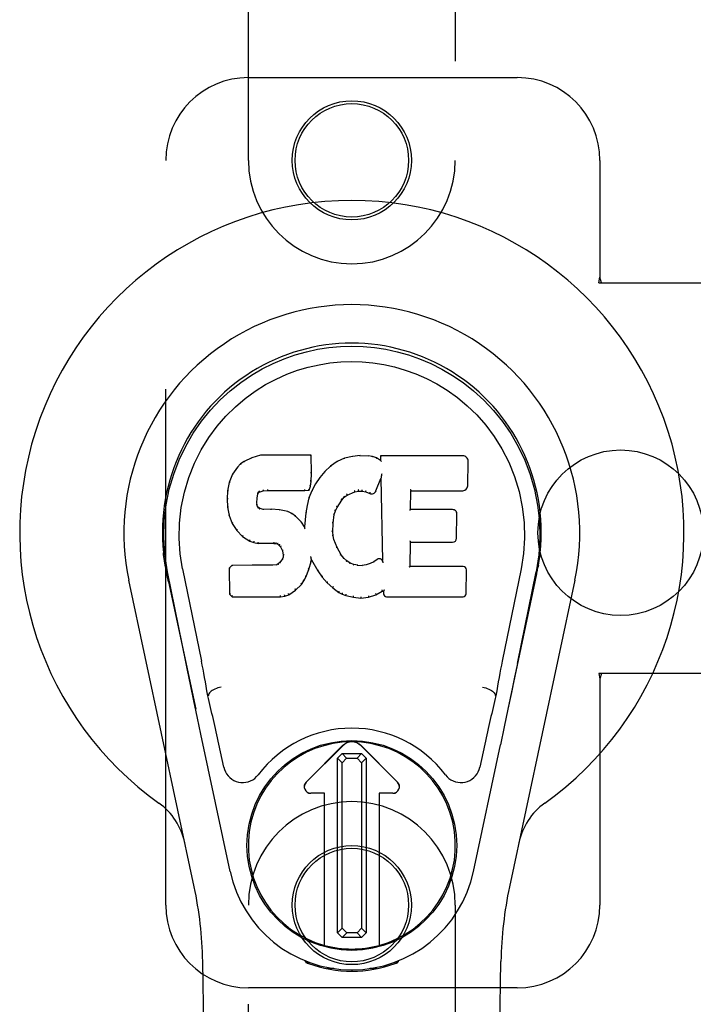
# Model space of a CAD drawing. Header units: inches. Extents: x 0 to 283, y 0 to 183.
# Tile 68 of 88: x 127.68 to 129.71, y 95.39 to 98.37. Entities that reach past the tile are written whole.
import ezdxf

# ---------------------------------------------------------------- set-up
doc = ezdxf.new("R2010")
doc.units = ezdxf.units.IN
doc.header["$LTSCALE"] = 15.583333
doc.header["$MEASUREMENT"] = 0
doc.linetypes.add('HIDDEN', pattern=[0.2, 0.1, -0.1])
doc.layers.add('RIGHTHAND_DOOR_ASSEMBLY', color=7, linetype='CONTINUOUS')
doc.layers.add('SUBPANEL', color=7, linetype='CONTINUOUS')

msp = doc.modelspace()

# ---------------------------------------------------------------- linework, layer by layer
at = {"layer": 'RIGHTHAND_DOOR_ASSEMBLY', "color": 8, "linetype": 'HIDDEN'}
for p, q in [((128.3695, 97.9432), (128.3695, 99.8007)), ((128.9945, 99.8007), (128.9945, 97.9432)), ((128.3695, 98.1932), (129.182, 98.1932)), ((128.1195, 95.6932), (128.1195, 97.9432)), ((129.432, 97.9432), (129.432, 97.59)), ((129.429, 97.5732), (129.432, 97.59)), ((129.4364, 97.5732), (129.432, 97.59)), ((129.429, 97.5732), (129.7499, 97.5732)), ((129.7499, 96.3932), (129.429, 96.3932)), ((129.429, 96.3932), (129.432, 96.3763)), ((129.4364, 96.3932), (129.432, 96.3763)), ((129.432, 96.3763), (129.432, 95.6932)), ((128.3695, 93.8357), (128.3695, 95.6932)), ((128.9945, 95.6932), (128.9945, 93.8357)), ((129.182, 95.4432), (128.3695, 95.4432))]:
    msp.add_line(p, q, dxfattribs=at)
at = {"layer": 'RIGHTHAND_DOOR_ASSEMBLY', "color": 7, "linetype": 'Continuous'}
for p, q in [((128.3802, 97.0444), (128.357, 97.0338)), ((128.4059, 97.0526), (128.3802, 97.0444)), ((128.3804, 97.0438), (128.3802, 97.0444)), ((128.5588, 97.0526), (128.4059, 97.0526)), ((128.406, 97.052), (128.4059, 97.0526)), ((128.5582, 97.052), (128.5588, 97.0526)), ((128.56, 96.9978), (128.5588, 97.0526)), ((128.6599, 97.0434), (128.6375, 97.0335)), ((128.6835, 97.0488), (128.6599, 97.0434)), ((128.6601, 97.0428), (128.6599, 97.0434)), ((128.7071, 97.0512), (128.6835, 97.0488)), ((128.6836, 97.0482), (128.6835, 97.0488)), ((128.7071, 97.0512), (128.7311, 97.0507)), ((128.7071, 97.0505), (128.7071, 97.0512)), ((128.7072, 97.0499), (128.7071, 97.0505)), ((128.744, 97.0487), (128.7311, 97.0507)), ((128.7311, 97.0501), (128.7311, 97.0507)), ((128.7438, 97.0481), (128.744, 97.0487)), ((128.7568, 97.0445), (128.744, 97.0487)), ((128.7566, 97.0439), (128.7568, 97.0445)), ((128.7689, 97.0365), (128.7568, 97.0445)), ((129.0174, 97.0506), (128.7687, 97.0506)), ((128.7693, 97.05), (128.7687, 97.0506)), ((128.7687, 97.0506), (128.7689, 97.0365)), ((128.336, 97.0166), (128.3213, 96.9947)), ((128.3459, 97.0261), (128.336, 97.0166)), ((128.3365, 97.0161), (128.336, 97.0166)), ((128.357, 97.0338), (128.3459, 97.0261)), ((128.3463, 97.0256), (128.3459, 97.0261)), ((128.3574, 97.0332), (128.357, 97.0338)), ((128.6178, 97.0192), (128.6007, 97.0028)), ((128.6375, 97.0335), (128.6178, 97.0192)), ((128.6182, 97.0187), (128.6178, 97.0192)), ((128.6378, 97.0329), (128.6375, 97.0335)), ((128.7689, 97.0365), (128.7695, 97.0354)), ((129.0322, 96.9598), (129.0335, 97.0342)), ((128.3213, 96.9947), (128.3116, 96.9701)), ((128.3218, 96.9945), (128.3213, 96.9947)), ((128.5587, 96.9734), (128.56, 96.9978)), ((128.5594, 96.9978), (128.56, 96.9978)), ((128.5855, 96.985), (128.5722, 96.9658)), ((128.6007, 97.0028), (128.5855, 96.985)), ((128.586, 96.9846), (128.5855, 96.985)), ((128.6012, 97.0024), (128.6007, 97.0028)), ((128.755, 96.9448), (128.7699, 96.9816)), ((128.7704, 96.9845), (128.7699, 96.9816)), ((128.7699, 96.9816), (128.7742, 96.7344)), ((128.7706, 96.9863), (128.7705, 96.9858)), ((128.7707, 96.987), (128.7706, 96.9863)), ((128.7708, 96.9877), (128.7707, 96.987)), ((128.771, 96.9889), (128.7708, 96.9877)), ((128.7712, 96.9899), (128.771, 96.9889)), ((128.7714, 96.9912), (128.7712, 96.9899)), ((128.7717, 96.9926), (128.7714, 96.9912)), ((128.772, 96.9945), (128.7717, 96.9926)), ((128.7722, 96.9956), (128.772, 96.9945)), ((128.3116, 96.9701), (128.3065, 96.945)), ((128.3121, 96.9699), (128.3116, 96.9701)), ((128.4269, 96.9492), (128.427, 96.9478)), ((128.5399, 96.9478), (128.5398, 96.9492)), ((128.5526, 96.9464), (128.5571, 96.9591)), ((128.5565, 96.9592), (128.5571, 96.9591)), ((128.5571, 96.9591), (128.5587, 96.9734)), ((128.5581, 96.9735), (128.5587, 96.9734)), ((128.5722, 96.9658), (128.5611, 96.9451)), ((128.5727, 96.9654), (128.5722, 96.9658)), ((128.3065, 96.945), (128.3051, 96.9201)), ((128.3057, 96.9201), (128.3051, 96.9201)), ((128.3051, 96.9201), (128.3063, 96.8951)), ((128.3071, 96.9449), (128.3065, 96.945)), ((128.3952, 96.9084), (128.3961, 96.9224)), ((128.3955, 96.9224), (128.3961, 96.9224)), ((128.3961, 96.9224), (128.3981, 96.9354)), ((128.3975, 96.9356), (128.3981, 96.9354)), ((128.3981, 96.9354), (128.3997, 96.9387)), ((128.3993, 96.9391), (128.3997, 96.9387)), ((128.3997, 96.9387), (128.4023, 96.9408)), ((128.402, 96.9413), (128.4023, 96.9408)), ((128.4023, 96.9408), (128.4136, 96.9443)), ((128.4135, 96.9448), (128.4136, 96.9443)), ((128.4136, 96.9443), (128.427, 96.9453)), ((128.427, 96.9459), (128.427, 96.9453)), ((128.427, 96.9453), (128.5399, 96.9453)), ((128.5399, 96.9453), (128.5526, 96.9464)), ((128.5399, 96.9459), (128.5399, 96.9453)), ((128.5525, 96.9232), (128.5466, 96.9007)), ((128.5522, 96.9469), (128.5526, 96.9464)), ((128.5611, 96.9451), (128.5525, 96.9232)), ((128.5531, 96.923), (128.5525, 96.9232)), ((128.5617, 96.9448), (128.5611, 96.9451)), ((128.6519, 96.9169), (128.659, 96.9256)), ((128.6586, 96.926), (128.659, 96.9256)), ((128.659, 96.9256), (128.6678, 96.9316)), ((128.6675, 96.9321), (128.6678, 96.9316)), ((128.6678, 96.9316), (128.6912, 96.9413)), ((128.691, 96.9418), (128.6912, 96.9413)), ((128.6912, 96.9413), (128.7019, 96.944)), ((128.7019, 96.9446), (128.7019, 96.944)), ((128.7019, 96.944), (128.7128, 96.9439)), ((128.7129, 96.9444), (128.7128, 96.9439)), ((128.7128, 96.9439), (128.7242, 96.9412)), ((128.7244, 96.9417), (128.7242, 96.9412)), ((128.7242, 96.9412), (128.7359, 96.9367)), ((128.7361, 96.9372), (128.7359, 96.9367)), ((128.8598, 96.888), (128.8608, 96.9452)), ((128.8602, 96.9458), (128.8608, 96.9452)), ((128.8608, 96.9452), (129.0174, 96.9452)), ((128.3069, 96.8951), (128.3063, 96.8951)), ((128.3063, 96.8951), (128.3109, 96.8702)), ((128.3947, 96.9084), (128.3952, 96.9084)), ((128.3951, 96.9023), (128.3957, 96.9025)), ((128.3957, 96.9025), (128.3952, 96.9084)), ((128.3971, 96.8978), (128.3957, 96.9025)), ((128.3965, 96.8975), (128.3971, 96.8978)), ((128.3998, 96.8941), (128.3971, 96.8978)), ((128.3993, 96.8937), (128.3998, 96.8941)), ((128.4035, 96.8914), (128.3998, 96.8941)), ((128.4032, 96.8908), (128.4035, 96.8914)), ((128.415, 96.8881), (128.4035, 96.8914)), ((128.5466, 96.9007), (128.5427, 96.878)), ((128.5472, 96.9006), (128.5466, 96.9007)), ((128.6325, 96.8841), (128.6379, 96.8948)), ((128.6374, 96.8951), (128.6379, 96.8948)), ((128.6379, 96.8948), (128.6519, 96.9169)), ((128.6514, 96.9172), (128.6519, 96.9169)), ((128.3115, 96.8704), (128.3109, 96.8702)), ((128.3109, 96.8702), (128.3202, 96.8465)), ((128.4149, 96.8875), (128.415, 96.8881)), ((128.438, 96.8889), (128.415, 96.8881)), ((128.463, 96.8876), (128.438, 96.8889)), ((128.438, 96.8883), (128.438, 96.8889)), ((128.438, 96.8877), (128.438, 96.8883)), ((128.4629, 96.887), (128.463, 96.8876)), ((128.4881, 96.8821), (128.463, 96.8876)), ((128.4879, 96.8815), (128.4881, 96.8821)), ((128.5006, 96.8764), (128.4881, 96.8821)), ((128.5003, 96.8758), (128.5006, 96.8764)), ((128.5117, 96.8685), (128.5006, 96.8764)), ((128.5113, 96.868), (128.5117, 96.8685)), ((128.5299, 96.8503), (128.5117, 96.8685)), ((128.5427, 96.878), (128.539, 96.8358)), ((128.5433, 96.8779), (128.5427, 96.878)), ((128.6254, 96.8474), (128.6289, 96.873)), ((128.6283, 96.8731), (128.6289, 96.873)), ((128.6289, 96.873), (128.6325, 96.8841)), ((128.6319, 96.8843), (128.6325, 96.8841)), ((128.8592, 96.8874), (128.8598, 96.888)), ((128.9865, 96.888), (128.8598, 96.888)), ((128.9985, 96.8013), (128.9998, 96.8744)), ((128.3208, 96.8468), (128.3202, 96.8465)), ((128.3202, 96.8465), (128.3342, 96.8251)), ((128.5294, 96.8499), (128.5299, 96.8503)), ((128.539, 96.8358), (128.5299, 96.8503)), ((128.5395, 96.834), (128.539, 96.8358)), ((128.6242, 96.8213), (128.6254, 96.8474)), ((128.6248, 96.8474), (128.6254, 96.8474)), ((128.3347, 96.8255), (128.3342, 96.8251)), ((128.3342, 96.8251), (128.352, 96.8068)), ((128.3524, 96.8073), (128.352, 96.8068)), ((128.352, 96.8068), (128.3734, 96.793)), ((128.6236, 96.8213), (128.6242, 96.8213)), ((128.6252, 96.8092), (128.6242, 96.8213)), ((128.6246, 96.8091), (128.6252, 96.8092)), ((128.6279, 96.7973), (128.6252, 96.8092)), ((128.3736, 96.7935), (128.3734, 96.793)), ((128.3734, 96.793), (128.386, 96.7883)), ((128.3862, 96.7889), (128.386, 96.7883)), ((128.386, 96.7883), (128.399, 96.7861)), ((128.399, 96.7867), (128.399, 96.7861)), ((128.4467, 96.7857), (128.399, 96.7861)), ((128.4468, 96.7862), (128.4467, 96.7857)), ((128.4467, 96.7857), (128.4531, 96.7851)), ((128.4532, 96.7856), (128.4531, 96.7851)), ((128.4531, 96.7851), (128.4582, 96.7834)), ((128.4585, 96.7839), (128.4582, 96.7834)), ((128.4582, 96.7834), (128.4627, 96.78)), ((128.4631, 96.7805), (128.4627, 96.78)), ((128.4627, 96.78), (128.4666, 96.7754)), ((128.4671, 96.7758), (128.4666, 96.7754)), ((128.4666, 96.7754), (128.4725, 96.7637)), ((128.6273, 96.7971), (128.6279, 96.7973)), ((128.6373, 96.7733), (128.6279, 96.7973)), ((128.6367, 96.7731), (128.6373, 96.7733)), ((128.6497, 96.751), (128.6373, 96.7733)), ((128.858, 96.7164), (128.8593, 96.7895)), ((128.8588, 96.79), (128.8593, 96.7895)), ((128.8593, 96.7895), (128.9865, 96.7895)), ((128.473, 96.7639), (128.4725, 96.7637)), ((128.4725, 96.7637), (128.4748, 96.7504)), ((128.4743, 96.7446), (128.4725, 96.7394)), ((128.4748, 96.7504), (128.4743, 96.7446)), ((128.4749, 96.7444), (128.4743, 96.7446)), ((128.4754, 96.7504), (128.4748, 96.7504)), ((128.5581, 96.7455), (128.5579, 96.7466)), ((128.5583, 96.7448), (128.5581, 96.7455)), ((128.5584, 96.7442), (128.5583, 96.7448)), ((128.5586, 96.7435), (128.5584, 96.7442)), ((128.5587, 96.7429), (128.5586, 96.7435)), ((128.5588, 96.7423), (128.5587, 96.7429)), ((128.5589, 96.7416), (128.5588, 96.7423)), ((128.6492, 96.7506), (128.6497, 96.751)), ((128.6576, 96.7416), (128.6497, 96.751)), ((128.6571, 96.7412), (128.6576, 96.7416)), ((128.6669, 96.7333), (128.6576, 96.7416)), ((128.118, 96.7203), (128.1194, 96.7132)), ((128.3192, 96.7195), (128.3112, 96.7114)), ((128.3118, 96.7112), (128.3112, 96.7114)), ((128.3112, 96.7114), (128.3126, 96.6322)), ((128.3809, 96.7201), (128.3192, 96.7195)), ((128.3195, 96.7189), (128.3192, 96.7195)), ((128.4416, 96.7204), (128.3809, 96.7201)), ((128.3809, 96.7195), (128.3809, 96.7201)), ((128.3809, 96.7195), (128.381, 96.7189)), ((128.4553, 96.7215), (128.4416, 96.7204)), ((128.4416, 96.7198), (128.4416, 96.7204)), ((128.4416, 96.7198), (128.4417, 96.7192)), ((128.4597, 96.7239), (128.4553, 96.7215)), ((128.4554, 96.7209), (128.4553, 96.7215)), ((128.4643, 96.7284), (128.4597, 96.7239)), ((128.4601, 96.7234), (128.4597, 96.7239)), ((128.4725, 96.7394), (128.4643, 96.7284)), ((128.4647, 96.7279), (128.4643, 96.7284)), ((128.473, 96.7391), (128.4725, 96.7394)), ((128.5524, 96.7068), (128.5592, 96.7308)), ((128.5587, 96.7309), (128.5592, 96.7308)), ((128.5592, 96.7308), (128.5598, 96.7367)), ((128.5598, 96.7367), (128.5593, 96.7386)), ((128.5598, 96.7367), (128.5789, 96.7027)), ((128.6665, 96.7328), (128.6669, 96.7333)), ((128.6771, 96.7264), (128.6669, 96.7333)), ((128.6768, 96.7258), (128.6771, 96.7264)), ((128.6883, 96.7219), (128.6771, 96.7264)), ((128.6881, 96.7213), (128.6883, 96.7219)), ((128.7004, 96.7197), (128.6883, 96.7219)), ((128.7004, 96.7197), (128.7128, 96.7192)), ((128.7004, 96.7191), (128.7004, 96.7197)), ((128.7249, 96.7211), (128.7128, 96.7192)), ((128.7129, 96.7186), (128.7128, 96.7192)), ((128.713, 96.718), (128.7129, 96.7186)), ((128.7369, 96.7249), (128.7249, 96.7211)), ((128.7251, 96.7205), (128.7249, 96.7211)), ((128.7482, 96.7301), (128.7369, 96.7249)), ((128.7371, 96.7243), (128.7369, 96.7249)), ((128.7586, 96.7373), (128.7482, 96.7301)), ((128.7485, 96.7296), (128.7482, 96.7301)), ((128.7589, 96.7368), (128.7586, 96.7373)), ((128.7748, 96.7323), (128.7742, 96.7344)), ((128.7742, 96.7344), (128.7742, 96.7344)), ((128.7769, 96.7269), (128.7762, 96.729)), ((128.8574, 96.7158), (128.858, 96.7164)), ((129.018, 96.7164), (128.858, 96.7164)), ((129.2436, 96.707), (129.2451, 96.7153)), ((129.246, 96.7203), (129.2446, 96.7132)), ((129.2451, 96.7153), (129.2461, 96.7203)), ((128.1211, 96.7036), (128.1205, 96.7066)), ((128.1217, 96.7004), (128.1211, 96.7036)), ((128.1251, 96.684), (128.1217, 96.7004)), ((128.1815, 96.4227), (128.125, 96.6996)), ((128.1281, 96.6696), (128.1251, 96.684)), ((128.1705, 96.7088), (128.2275, 96.4298)), ((128.5374, 96.6728), (128.5431, 96.684)), ((128.5426, 96.6843), (128.5431, 96.684)), ((128.5431, 96.684), (128.5524, 96.7068)), ((128.5518, 96.707), (128.5524, 96.7068)), ((128.5794, 96.703), (128.5789, 96.7027)), ((128.5789, 96.7027), (128.5921, 96.684)), ((128.5926, 96.6843), (128.5921, 96.684)), ((128.5921, 96.684), (128.6074, 96.667)), ((129.0272, 96.6337), (129.0284, 96.7058)), ((129.1935, 96.7088), (129.1365, 96.4298)), ((129.1825, 96.4227), (129.239, 96.6996)), ((129.2409, 96.6939), (129.2425, 96.7016)), ((129.2425, 96.7016), (129.2431, 96.7043)), ((129.2431, 96.7043), (129.2436, 96.707)), ((128.2055, 95.7486), (128.0082, 96.6746)), ((128.1281, 96.6696), (128.21, 96.2854)), ((128.5121, 96.645), (128.53, 96.6622)), ((128.5296, 96.6626), (128.53, 96.6622)), ((128.53, 96.6622), (128.5374, 96.6728)), ((128.5369, 96.6731), (128.5374, 96.6728)), ((128.6078, 96.6674), (128.6074, 96.667)), ((128.6074, 96.667), (128.6245, 96.6519)), ((128.6248, 96.6523), (128.6245, 96.6519)), ((128.6245, 96.6519), (128.6427, 96.638)), ((129.154, 96.2854), (129.2359, 96.6696)), ((129.3558, 96.6746), (129.1585, 95.7486)), ((128.3132, 96.6324), (128.3126, 96.6322)), ((128.3126, 96.6322), (128.3202, 96.6248)), ((128.3204, 96.6253), (128.3202, 96.6248)), ((128.3202, 96.6248), (128.4664, 96.6248)), ((128.4663, 96.6273), (128.4662, 96.6287)), ((128.4663, 96.6253), (128.4664, 96.6248)), ((128.4664, 96.6248), (128.4791, 96.6264)), ((128.479, 96.627), (128.4791, 96.6264)), ((128.4791, 96.6264), (128.4913, 96.6307)), ((128.4911, 96.6312), (128.4913, 96.6307)), ((128.4913, 96.6307), (128.5121, 96.645)), ((128.5118, 96.6454), (128.5121, 96.645)), ((128.643, 96.6384), (128.6427, 96.638)), ((128.6427, 96.638), (128.6532, 96.6326)), ((128.6535, 96.6331), (128.6532, 96.6326)), ((128.6532, 96.6326), (128.6643, 96.6288)), ((128.6644, 96.6294), (128.6643, 96.6288)), ((128.6643, 96.6288), (128.6866, 96.6232)), ((128.6867, 96.6237), (128.6866, 96.6232)), ((128.6866, 96.6232), (128.7094, 96.6206)), ((128.7094, 96.6246), (128.7094, 96.6212)), ((128.7094, 96.6206), (128.7325, 96.6238)), ((128.7324, 96.6244), (128.7325, 96.6238)), ((128.7325, 96.6238), (128.7547, 96.6307)), ((128.7545, 96.6312), (128.7547, 96.6307)), ((128.7547, 96.6307), (128.7733, 96.6419)), ((128.7732, 96.6424), (128.7733, 96.6419)), ((128.7733, 96.6419), (128.7777, 96.6419)), ((128.7782, 96.6424), (128.7777, 96.6419)), ((128.7777, 96.6419), (128.7778, 96.6337)), ((128.7869, 96.6248), (129.018, 96.6248)), ((128.7094, 96.6212), (128.7094, 96.6206)), ((129.1825, 96.4226), (129.1741, 96.3821)), ((128.2047, 96.3105), (128.1945, 96.3594)), ((129.1741, 96.3821), (129.1645, 96.3355)), ((128.2486, 96.326), (128.2465, 96.3257)), ((128.2486, 96.3264), (128.2486, 96.326)), ((129.1154, 96.326), (129.1154, 96.3264)), ((129.1154, 96.326), (129.1175, 96.3257)), ((129.1645, 96.3355), (129.1538, 96.2847)), ((128.2157, 96.2583), (128.2047, 96.3105)), ((129.1538, 96.2847), (129.1426, 96.2314)), ((128.226, 96.2097), (128.2157, 96.2583)), ((128.3143, 95.795), (128.226, 96.2097)), ((129.1426, 96.2314), (129.1312, 96.1776)), ((128.2947, 96.1102), (128.28, 96.1793)), ((129.0497, 95.795), (129.1312, 96.1776)), ((129.084, 96.1793), (129.0693, 96.1102)), ((128.5438, 96.0644), (128.6542, 96.1748)), ((128.6543, 96.1747), (128.5439, 96.0643)), ((128.6387, 96.1369), (128.6525, 96.1508)), ((128.6525, 96.1508), (128.7114, 96.1508)), ((128.6525, 96.1508), (128.6663, 96.1371)), ((128.6976, 96.1371), (128.7114, 96.1508)), ((128.8201, 96.0643), (128.7097, 96.1747)), ((128.7098, 96.1748), (128.8202, 96.0644)), ((128.7114, 96.1508), (128.7253, 96.137)), ((128.6525, 96.1231), (128.6387, 96.1369)), ((128.6387, 95.6096), (128.6387, 96.1369)), ((128.6663, 96.1371), (128.6525, 96.1231)), ((128.6525, 95.6233), (128.6525, 96.1231)), ((128.6663, 96.1371), (128.6976, 96.1371)), ((128.7115, 96.1232), (128.6976, 96.1371)), ((128.7253, 96.137), (128.7115, 96.1232)), ((128.7115, 96.1232), (128.7115, 95.6234)), ((128.7253, 96.137), (128.7253, 95.6097)), ((128.5995, 96.0309), (128.5577, 96.0309)), ((128.5993, 96.0308), (128.5577, 96.0308)), ((128.5993, 96.0308), (128.5995, 96.0309)), ((128.5993, 95.5714), (128.5993, 96.0308)), ((128.5995, 95.5714), (128.5995, 96.0309)), ((128.8063, 96.0309), (128.7645, 96.0309)), ((128.7647, 96.0308), (128.7645, 96.0309)), ((128.7645, 96.0309), (128.7645, 95.5714)), ((128.8063, 96.0308), (128.7647, 96.0308)), ((128.7647, 96.0308), (128.7647, 95.5714)), ((128.6387, 95.6096), (128.6525, 95.6233)), ((128.6525, 95.6233), (128.6664, 95.6095)), ((128.6977, 95.6095), (128.7115, 95.6234)), ((128.7115, 95.6234), (128.7253, 95.6097)), ((128.6526, 95.5957), (128.6387, 95.6096)), ((128.6664, 95.6095), (128.6526, 95.5957)), ((128.7115, 95.5957), (128.6526, 95.5957)), ((128.6977, 95.6095), (128.6664, 95.6095)), ((128.7115, 95.5957), (128.6977, 95.6095)), ((128.7253, 95.6097), (128.7115, 95.5957)), ((128.3035, 91.3837), (128.2312, 95.5231)), ((128.5433, 95.5197), (128.5405, 95.5254)), ((128.5468, 95.5228), (128.5467, 95.5183)), ((128.8172, 95.5228), (128.8173, 95.5183)), ((128.8235, 95.5254), (128.8207, 95.5197)), ((129.0605, 91.3837), (129.1328, 95.5231)), ((128.5504, 95.5197), (128.5507, 95.5168)), ((128.6273, 95.5016), (128.6064, 95.5013)), ((128.682, 95.4974), (128.682, 95.4934)), ((128.7576, 95.5013), (128.7367, 95.5016)), ((128.8133, 95.5168), (128.8136, 95.5197))]:
    msp.add_line(p, q, dxfattribs=at)
for points in [[(128.125, 96.6995), (128.1168, 96.7522), (128.1136, 96.8039), (128.115, 96.8542), (128.1206, 96.9029), (128.1302, 96.9502), (128.1435, 96.9955), (128.1601, 97.0387), (128.1798, 97.0797), (128.2024, 97.1185), (128.2275, 97.1548), (128.2549, 97.1885), (128.2841, 97.2193), (128.3147, 97.2472), (128.3463, 97.2721), (128.3785, 97.294), (128.4112, 97.3131), (128.444, 97.3296), (128.4772, 97.3436), (128.5109, 97.3554), (128.5448, 97.365), (128.5787, 97.3723), (128.6127, 97.3775), (128.6473, 97.3807), (128.682, 97.3818)], [(128.682, 97.3818), (128.7163, 97.3807), (128.7506, 97.3776), (128.785, 97.3724), (128.8192, 97.365), (128.8531, 97.3554), (128.8867, 97.3436), (128.9203, 97.3294), (128.9535, 97.3127), (128.9861, 97.2936), (129.0182, 97.2717), (129.0501, 97.2465), (129.0809, 97.2184), (129.1099, 97.1875), (129.1372, 97.1539), (129.1623, 97.1175), (129.1848, 97.0785), (129.2046, 97.0371), (129.2211, 96.9937), (129.2341, 96.9487), (129.2435, 96.9019), (129.2491, 96.8532), (129.2504, 96.803), (129.2471, 96.7516), (129.239, 96.6995)], [(128.1705, 96.7088), (128.1633, 96.7545), (128.1601, 96.8006), (128.1611, 96.8474), (128.1663, 96.894), (128.1758, 96.9403), (128.1892, 96.9853), (128.2063, 97.0281), (128.2265, 97.0683), (128.2495, 97.1055), (128.2747, 97.1397), (128.3016, 97.1708), (128.33, 97.1988), (128.3596, 97.2238), (128.3902, 97.246), (128.4215, 97.2656), (128.4533, 97.2825), (128.4854, 97.2968), (128.5178, 97.3088), (128.5504, 97.3184), (128.5831, 97.3258), (128.6157, 97.331), (128.6483, 97.3342), (128.6809, 97.3353), (128.7134, 97.3343), (128.7459, 97.3313), (128.7783, 97.3263), (128.8108, 97.3191), (128.8433, 97.3097), (128.8756, 97.298), (128.9076, 97.284), (128.9392, 97.2675), (128.9703, 97.2484), (129.0009, 97.2265), (129.0307, 97.2017), (129.0594, 97.1739), (129.0866, 97.1431), (129.1122, 97.1089), (129.1356, 97.0716), (129.1564, 97.031), (129.174, 96.9879), (129.1876, 96.9429), (129.1973, 96.8965)], [(128.3804, 97.0438), (128.3805, 97.0438), (128.3806, 97.0438), (128.3807, 97.0437), (128.3808, 97.0436), (128.381, 97.0435), (128.3811, 97.0434)], [(128.406, 97.052), (128.4061, 97.052), (128.4061, 97.0519), (128.4062, 97.0518), (128.4062, 97.0517), (128.4063, 97.0516), (128.4063, 97.0514)], [(128.5577, 97.052), (128.5575, 97.052), (128.5573, 97.0519), (128.557, 97.0518), (128.5568, 97.0517), (128.5566, 97.0516), (128.5563, 97.0514)], [(128.6607, 97.0423), (128.6606, 97.0425), (128.6605, 97.0426), (128.6604, 97.0427), (128.6603, 97.0428), (128.6602, 97.0428), (128.6601, 97.0428)], [(128.684, 97.0476), (128.6839, 97.0478), (128.6838, 97.0479), (128.6838, 97.048), (128.6837, 97.0481), (128.6837, 97.0482), (128.6836, 97.0482)], [(128.7309, 97.0495), (128.7309, 97.0497), (128.7309, 97.0498), (128.731, 97.0499), (128.731, 97.05), (128.731, 97.0501), (128.7311, 97.0501)], [(128.7434, 97.0476), (128.7434, 97.0477), (128.7435, 97.0479), (128.7436, 97.048), (128.7437, 97.0481), (128.7437, 97.0481), (128.7438, 97.0481)], [(128.7557, 97.0435), (128.7559, 97.0437), (128.756, 97.0438), (128.7561, 97.0439), (128.7563, 97.0439), (128.7564, 97.044), (128.7565, 97.0439)], [(128.7713, 97.0494), (128.771, 97.0495), (128.7708, 97.0497), (128.7705, 97.0498), (128.7703, 97.0499), (128.7701, 97.0499), (128.7699, 97.0499)], [(128.3365, 97.0162), (128.3367, 97.0163), (128.3369, 97.0164), (128.3371, 97.0164), (128.3374, 97.0164), (128.3377, 97.0163), (128.338, 97.0162)], [(128.3464, 97.0256), (128.3465, 97.0257), (128.3467, 97.0257), (128.3468, 97.0257), (128.347, 97.0257), (128.3473, 97.0256), (128.3476, 97.0254)], [(128.3574, 97.0333), (128.3575, 97.0333), (128.3576, 97.0333), (128.3577, 97.0333), (128.3579, 97.0332), (128.3581, 97.0331), (128.3583, 97.0329)], [(128.6194, 97.0185), (128.6192, 97.0187), (128.6189, 97.0188), (128.6187, 97.0188), (128.6185, 97.0188), (128.6183, 97.0188), (128.6182, 97.0186)], [(128.6387, 97.0326), (128.6385, 97.0328), (128.6383, 97.0329), (128.6382, 97.0329), (128.638, 97.033), (128.6379, 97.033), (128.6377, 97.0329)], [(128.7716, 97.0331), (128.7713, 97.0335), (128.771, 97.0339), (128.7707, 97.0343), (128.7704, 97.0347), (128.7702, 97.0349), (128.77, 97.0351)], [(128.3219, 96.9945), (128.322, 96.9947), (128.3223, 96.9948), (128.3225, 96.9949), (128.3229, 96.995), (128.3232, 96.995), (128.3235, 96.9949)], [(128.5594, 96.9978), (128.5594, 96.9982), (128.5591, 96.9986), (128.5588, 96.9988), (128.5584, 96.999), (128.558, 96.9992), (128.5575, 96.9992)], [(128.5876, 96.9848), (128.5873, 96.9849), (128.587, 96.985), (128.5867, 96.985), (128.5864, 96.9849), (128.5862, 96.9848), (128.586, 96.9846)], [(128.6026, 97.0024), (128.6023, 97.0025), (128.602, 97.0026), (128.6018, 97.0026), (128.6015, 97.0026), (128.6013, 97.0025), (128.6011, 97.0023)], [(128.7705, 96.9853), (128.7704, 96.985), (128.7704, 96.9849), (128.7704, 96.9847)], [(128.7705, 96.9858), (128.7705, 96.9856), (128.7705, 96.9854), (128.7705, 96.9853)], [(128.3122, 96.97), (128.3123, 96.9702), (128.3126, 96.9704), (128.3129, 96.9706), (128.3132, 96.9707), (128.3136, 96.9707), (128.314, 96.9707)], [(128.5523, 96.9473), (128.5523, 96.9475), (128.5522, 96.9479), (128.5521, 96.9482), (128.552, 96.9487), (128.5517, 96.9491), (128.5514, 96.9495), (128.5511, 96.9499), (128.5507, 96.9502)], [(128.5565, 96.9594), (128.5565, 96.9597), (128.5563, 96.9601), (128.556, 96.9604), (128.5556, 96.9607), (128.5551, 96.9609), (128.5546, 96.961)], [(128.5581, 96.9734), (128.558, 96.9738), (128.5578, 96.9742), (128.5575, 96.9745), (128.5571, 96.9747), (128.5566, 96.9749), (128.5561, 96.975)], [(128.5744, 96.9658), (128.5741, 96.9659), (128.5737, 96.9659), (128.5734, 96.9659), (128.5732, 96.9658), (128.5729, 96.9656), (128.5727, 96.9654)], [(128.8583, 96.9491), (128.8585, 96.9489), (128.8588, 96.9487), (128.859, 96.9485), (128.8592, 96.9482), (128.8594, 96.948), (128.8596, 96.9478)], [(128.3057, 96.9201), (128.3058, 96.9205), (128.306, 96.9208), (128.3063, 96.9211), (128.3067, 96.9213), (128.3072, 96.9214), (128.3077, 96.9214)], [(128.3071, 96.945), (128.3073, 96.9453), (128.3075, 96.9456), (128.3078, 96.9458), (128.3082, 96.946), (128.3086, 96.946), (128.3091, 96.946)], [(128.3935, 96.924), (128.3941, 96.9239), (128.3945, 96.9237), (128.3949, 96.9235), (128.3953, 96.9232), (128.3955, 96.9228), (128.3955, 96.9224)], [(128.3956, 96.9375), (128.3961, 96.9374), (128.3966, 96.9372), (128.397, 96.9369), (128.3973, 96.9365), (128.3975, 96.9361), (128.3975, 96.9357)], [(128.3977, 96.9417), (128.3982, 96.9414), (128.3987, 96.941), (128.399, 96.9406), (128.3993, 96.9401), (128.3994, 96.9396), (128.3993, 96.9392)], [(128.4011, 96.9445), (128.4014, 96.9441), (128.4017, 96.9437), (128.4019, 96.9433), (128.4021, 96.9428), (128.4022, 96.9423), (128.4022, 96.9419), (128.4022, 96.9416), (128.4021, 96.9414)], [(128.4132, 96.9482), (128.4133, 96.9478), (128.4134, 96.9473), (128.4135, 96.9467), (128.4136, 96.9462), (128.4137, 96.9457), (128.4137, 96.9453), (128.4136, 96.945), (128.4135, 96.9448)], [(128.427, 96.9478), (128.427, 96.9473), (128.427, 96.9469), (128.427, 96.9465), (128.427, 96.9462), (128.427, 96.946), (128.427, 96.9459)], [(128.5399, 96.9459), (128.5399, 96.946), (128.5399, 96.9462), (128.5399, 96.9465), (128.5399, 96.9469), (128.5399, 96.9473), (128.5399, 96.9478)], [(128.555, 96.9238), (128.5546, 96.9238), (128.5542, 96.9238), (128.5538, 96.9237), (128.5535, 96.9235), (128.5533, 96.9233), (128.5531, 96.923)], [(128.5635, 96.9453), (128.5631, 96.9454), (128.5627, 96.9454), (128.5624, 96.9453), (128.5621, 96.9452), (128.5618, 96.945), (128.5617, 96.9447)], [(128.6514, 96.9173), (128.6515, 96.9176), (128.6515, 96.9179), (128.6514, 96.9182), (128.6512, 96.9186), (128.651, 96.919), (128.6506, 96.9193), (128.6502, 96.9195), (128.6498, 96.9197)], [(128.6587, 96.9261), (128.6588, 96.9264), (128.6588, 96.9267), (128.6587, 96.9271), (128.6586, 96.9275), (128.6584, 96.9279), (128.658, 96.9282), (128.6577, 96.9286), (128.6573, 96.9289)], [(128.6675, 96.9321), (128.6677, 96.9323), (128.6677, 96.9326), (128.6677, 96.933), (128.6676, 96.9334), (128.6674, 96.9339), (128.6672, 96.9344), (128.6669, 96.9348), (128.6665, 96.9352)], [(128.691, 96.9418), (128.6911, 96.942), (128.6912, 96.9422), (128.6912, 96.9426), (128.6911, 96.943), (128.691, 96.9436), (128.6908, 96.9441), (128.6906, 96.9446), (128.6904, 96.9451)], [(128.7019, 96.9446), (128.7019, 96.9447), (128.7019, 96.9449), (128.702, 96.9453), (128.7019, 96.9457), (128.7019, 96.9463), (128.7018, 96.9468), (128.7017, 96.9474), (128.7016, 96.9479)], [(128.7129, 96.9444), (128.7128, 96.9445), (128.7128, 96.9447), (128.7128, 96.9451), (128.7128, 96.9456), (128.7129, 96.9461), (128.7129, 96.9467), (128.713, 96.9473), (128.7131, 96.9478)], [(128.7244, 96.9417), (128.7243, 96.9419), (128.7242, 96.9421), (128.7242, 96.9425), (128.7242, 96.9429), (128.7244, 96.9435), (128.7245, 96.944), (128.7247, 96.9445), (128.725, 96.945)], [(128.7368, 96.9404), (128.7365, 96.94), (128.7363, 96.9395), (128.7361, 96.939), (128.7359, 96.9385), (128.7359, 96.938), (128.7359, 96.9377), (128.7359, 96.9374), (128.7361, 96.9372)], [(128.8596, 96.9478), (128.8598, 96.9475), (128.8599, 96.9472), (128.86, 96.947), (128.8601, 96.9468), (128.8602, 96.9466), (128.8602, 96.9464)], [(128.3069, 96.8952), (128.307, 96.8956), (128.3072, 96.8959), (128.3075, 96.8962), (128.3079, 96.8965), (128.3084, 96.8967), (128.3089, 96.8967)], [(128.3927, 96.9097), (128.3932, 96.9097), (128.3936, 96.9096), (128.394, 96.9094), (128.3943, 96.9091), (128.3946, 96.9087), (128.3946, 96.9083)], [(128.3931, 96.9033), (128.3936, 96.9034), (128.394, 96.9033), (128.3943, 96.9032), (128.3947, 96.903), (128.3949, 96.9027), (128.395, 96.9025)], [(128.3948, 96.898), (128.3951, 96.8981), (128.3954, 96.8981), (128.3957, 96.8981), (128.396, 96.898), (128.3963, 96.8978), (128.3964, 96.8977)], [(128.3979, 96.8936), (128.3982, 96.8937), (128.3984, 96.8938), (128.3987, 96.8939), (128.3989, 96.8939), (128.3991, 96.8938), (128.3993, 96.8937)], [(128.4023, 96.8904), (128.4025, 96.8906), (128.4026, 96.8907), (128.4028, 96.8908), (128.4029, 96.8908), (128.403, 96.8909), (128.4031, 96.8908)], [(128.5491, 96.9015), (128.5486, 96.9015), (128.5482, 96.9015), (128.5479, 96.9014), (128.5475, 96.9012), (128.5473, 96.9009), (128.5471, 96.9006)], [(128.6374, 96.8951), (128.6375, 96.8955), (128.6374, 96.8959), (128.6372, 96.8964), (128.6368, 96.8968), (128.6363, 96.8972), (128.6357, 96.8974)], [(129.1973, 96.8965), (129.2027, 96.8491), (129.2039, 96.8015), (129.2008, 96.7549), (129.1935, 96.7088)], [(128.3115, 96.8705), (128.3115, 96.8708), (128.3117, 96.8712), (128.312, 96.8716), (128.3124, 96.8719), (128.3129, 96.8721), (128.3134, 96.8723)], [(128.4146, 96.8869), (128.4147, 96.8871), (128.4147, 96.8872), (128.4148, 96.8873), (128.4148, 96.8874), (128.4148, 96.8875), (128.4149, 96.8875)], [(128.4627, 96.8864), (128.4627, 96.8866), (128.4628, 96.8867), (128.4628, 96.8868), (128.4629, 96.8869), (128.4629, 96.887), (128.4629, 96.887)], [(128.4873, 96.881), (128.4874, 96.8812), (128.4876, 96.8813), (128.4877, 96.8814), (128.4877, 96.8814), (128.4878, 96.8815), (128.4879, 96.8815)], [(128.4993, 96.8755), (128.4996, 96.8757), (128.4998, 96.8758), (128.4999, 96.8759), (128.5001, 96.8759), (128.5002, 96.8759), (128.5003, 96.8759)], [(128.51, 96.8679), (128.5103, 96.868), (128.5105, 96.8681), (128.5107, 96.8682), (128.5109, 96.8682), (128.5111, 96.8682), (128.5112, 96.8681)], [(128.5452, 96.879), (128.5448, 96.879), (128.5443, 96.8789), (128.5439, 96.8787), (128.5436, 96.8785), (128.5434, 96.8782), (128.5433, 96.8779)], [(128.6284, 96.8732), (128.6283, 96.8736), (128.6281, 96.8739), (128.6278, 96.8743), (128.6274, 96.8746), (128.6269, 96.8748), (128.6264, 96.8749)], [(128.6319, 96.8844), (128.632, 96.8848), (128.6318, 96.8852), (128.6315, 96.8856), (128.6311, 96.886), (128.6306, 96.8862), (128.6301, 96.8864)], [(128.8572, 96.8868), (128.8574, 96.8869), (128.8577, 96.8871), (128.8579, 96.8872), (128.8582, 96.8873), (128.8584, 96.8873), (128.8586, 96.8873)], [(128.3207, 96.8468), (128.3207, 96.8473), (128.3208, 96.8477), (128.3211, 96.8481), (128.3214, 96.8485), (128.322, 96.8488), (128.3225, 96.849)], [(128.5278, 96.85), (128.5281, 96.8501), (128.5284, 96.8502), (128.5287, 96.8502), (128.5289, 96.8502), (128.5291, 96.8501), (128.5293, 96.85)], [(128.5409, 96.8294), (128.5404, 96.8312), (128.5402, 96.8321), (128.54, 96.8328), (128.5398, 96.8334), (128.5396, 96.8338)], [(128.6248, 96.8475), (128.6247, 96.8478), (128.6245, 96.8482), (128.6242, 96.8485), (128.6238, 96.8487), (128.6233, 96.8489), (128.6228, 96.849)], [(128.3347, 96.8256), (128.3346, 96.8258), (128.3345, 96.8262), (128.3346, 96.8265), (128.3348, 96.8269), (128.3351, 96.8273), (128.3354, 96.8276), (128.3358, 96.8279), (128.3363, 96.8281)], [(128.3523, 96.8073), (128.3522, 96.8076), (128.3521, 96.8079), (128.3522, 96.8083), (128.3523, 96.8087), (128.3526, 96.8091), (128.3529, 96.8095), (128.3532, 96.8099), (128.3536, 96.8102)], [(128.6236, 96.8214), (128.6235, 96.8217), (128.6233, 96.822), (128.623, 96.8223), (128.6226, 96.8225), (128.6221, 96.8226), (128.6217, 96.8226)], [(128.6246, 96.8091), (128.6245, 96.8094), (128.6242, 96.8097), (128.6239, 96.8099), (128.6236, 96.81), (128.6231, 96.8101), (128.6227, 96.8101)], [(128.3736, 96.7935), (128.3735, 96.7937), (128.3734, 96.794), (128.3734, 96.7944), (128.3735, 96.7948), (128.3737, 96.7953), (128.3739, 96.7958), (128.3742, 96.7962), (128.3745, 96.7966)], [(128.3861, 96.7889), (128.386, 96.789), (128.386, 96.7892), (128.386, 96.7896), (128.386, 96.7901), (128.3861, 96.7906), (128.3863, 96.7911), (128.3865, 96.7917), (128.3867, 96.7922)], [(128.399, 96.7867), (128.399, 96.7868), (128.3989, 96.787), (128.3989, 96.7874), (128.399, 96.7878), (128.399, 96.7884), (128.399, 96.789), (128.3991, 96.7895), (128.3992, 96.7901)], [(128.4468, 96.7862), (128.4467, 96.7863), (128.4467, 96.7865), (128.4467, 96.7869), (128.4467, 96.7874), (128.4467, 96.7879), (128.4468, 96.7885), (128.4468, 96.7891), (128.4469, 96.7896)], [(128.4533, 96.7856), (128.4532, 96.7857), (128.4531, 96.786), (128.4531, 96.7863), (128.4531, 96.7868), (128.4532, 96.7873), (128.4533, 96.7879), (128.4535, 96.7885), (128.4537, 96.7889)], [(128.4584, 96.7839), (128.4583, 96.7841), (128.4582, 96.7844), (128.4583, 96.7848), (128.4584, 96.7852), (128.4585, 96.7857), (128.4588, 96.7862), (128.4591, 96.7866), (128.4594, 96.787)], [(128.4631, 96.7804), (128.4629, 96.7807), (128.4629, 96.7811), (128.4629, 96.7815), (128.4631, 96.7819), (128.4633, 96.7823), (128.4636, 96.7827), (128.464, 96.783), (128.4644, 96.7833)], [(128.467, 96.7758), (128.467, 96.7762), (128.467, 96.7767), (128.4673, 96.7771), (128.4677, 96.7776), (128.4682, 96.778), (128.4687, 96.7782)], [(128.6272, 96.7972), (128.6271, 96.7975), (128.6268, 96.7977), (128.6265, 96.7978), (128.6262, 96.7979), (128.6258, 96.798), (128.6254, 96.7979)], [(128.6367, 96.7731), (128.6365, 96.7733), (128.6363, 96.7735), (128.636, 96.7736), (128.6357, 96.7736), (128.6353, 96.7736), (128.6349, 96.7736)], [(128.8568, 96.7934), (128.8571, 96.7932), (128.8573, 96.793), (128.8576, 96.7927), (128.8578, 96.7925), (128.858, 96.7922), (128.8582, 96.792)], [(128.8582, 96.792), (128.8583, 96.7917), (128.8585, 96.7915), (128.8586, 96.7912), (128.8587, 96.791), (128.8587, 96.7908), (128.8587, 96.7906)], [(128.1179, 96.7203), (128.1168, 96.7266), (128.1158, 96.7329), (128.1149, 96.7392), (128.114, 96.7455), (128.1132, 96.7516), (128.1125, 96.7578)], [(128.473, 96.764), (128.473, 96.7644), (128.4732, 96.7648), (128.4735, 96.7651), (128.4739, 96.7655), (128.4744, 96.7657), (128.4749, 96.7659)], [(128.475, 96.7446), (128.4751, 96.7448), (128.4754, 96.745), (128.4757, 96.7452), (128.476, 96.7453), (128.4764, 96.7454), (128.4769, 96.7454)], [(128.4754, 96.7506), (128.4755, 96.7509), (128.4758, 96.7512), (128.4761, 96.7515), (128.4765, 96.7517), (128.4769, 96.7518), (128.4774, 96.7519)], [(128.5591, 96.7404), (128.5591, 96.7407), (128.5591, 96.7409), (128.5589, 96.7416)], [(128.6476, 96.7508), (128.6479, 96.7509), (128.6482, 96.751), (128.6485, 96.751), (128.6487, 96.7509), (128.6489, 96.7508), (128.6491, 96.7507)], [(128.6557, 96.7412), (128.656, 96.7413), (128.6563, 96.7414), (128.6565, 96.7414), (128.6567, 96.7414), (128.657, 96.7413), (128.6572, 96.7412)], [(129.246, 96.7203), (129.2471, 96.7267), (129.2482, 96.7331), (129.2492, 96.7394), (129.25, 96.7456), (129.2508, 96.7517), (129.2515, 96.7578)], [(128.1205, 96.7066), (128.1182, 96.719), (128.1179, 96.7203)], [(128.3121, 96.7114), (128.3123, 96.7116), (128.3126, 96.7117), (128.3128, 96.7118), (128.3132, 96.7118), (128.3135, 96.7118), (128.3138, 96.7118)], [(128.3196, 96.7189), (128.3197, 96.7189), (128.3198, 96.7188), (128.3199, 96.7187), (128.32, 96.7186), (128.3201, 96.7185), (128.3203, 96.7183)], [(128.4554, 96.7209), (128.4555, 96.7209), (128.4556, 96.7208), (128.4557, 96.7207), (128.4558, 96.7206), (128.4559, 96.7205), (128.456, 96.7203)], [(128.4602, 96.7234), (128.4603, 96.7235), (128.4605, 96.7235), (128.4607, 96.7235), (128.4609, 96.7234), (128.4611, 96.7233), (128.4613, 96.7232)], [(128.4647, 96.7279), (128.4649, 96.7281), (128.4651, 96.7282), (128.4654, 96.7282), (128.4656, 96.7282), (128.4659, 96.7281), (128.4662, 96.728)], [(128.4731, 96.7392), (128.4733, 96.7393), (128.4735, 96.7395), (128.4738, 96.7395), (128.4741, 96.7396), (128.4744, 96.7396), (128.4748, 96.7395)], [(128.5587, 96.731), (128.5586, 96.7313), (128.5584, 96.7317), (128.5581, 96.732), (128.5577, 96.7323), (128.5572, 96.7325), (128.5567, 96.7326)], [(128.5593, 96.7388), (128.5593, 96.739), (128.5593, 96.7391), (128.5593, 96.7393), (128.5593, 96.7395), (128.5593, 96.7397), (128.5592, 96.74), (128.5592, 96.7402), (128.5591, 96.7404)], [(128.6653, 96.7326), (128.6656, 96.7327), (128.6659, 96.7328), (128.6661, 96.7329), (128.6662, 96.7329), (128.6664, 96.7328), (128.6666, 96.7327)], [(128.6759, 96.7254), (128.6761, 96.7256), (128.6763, 96.7257), (128.6764, 96.7258), (128.6766, 96.7258), (128.6767, 96.7258), (128.6769, 96.7258)], [(128.6875, 96.7208), (128.6877, 96.721), (128.6878, 96.7211), (128.6879, 96.7212), (128.6879, 96.7213), (128.688, 96.7213), (128.6881, 96.7213)], [(128.7002, 96.7185), (128.7002, 96.7187), (128.7002, 96.7188), (128.7003, 96.7189), (128.7003, 96.719), (128.7004, 96.7191), (128.7004, 96.7191)], [(128.7255, 96.7199), (128.7254, 96.7201), (128.7254, 96.7202), (128.7253, 96.7203), (128.7252, 96.7204), (128.7251, 96.7204), (128.7251, 96.7205)], [(128.7378, 96.7239), (128.7377, 96.724), (128.7375, 96.7242), (128.7374, 96.7243), (128.7373, 96.7243), (128.7372, 96.7244), (128.7371, 96.7243)], [(128.7494, 96.7293), (128.7492, 96.7294), (128.749, 96.7295), (128.7489, 96.7296), (128.7487, 96.7296), (128.7486, 96.7296), (128.7485, 96.7296)], [(128.7741, 96.7345), (128.7734, 96.7354), (128.7728, 96.7362), (128.7721, 96.7368), (128.7713, 96.7374), (128.7706, 96.7379), (128.7698, 96.7383), (128.769, 96.7387), (128.7682, 96.739), (128.7674, 96.7392), (128.7666, 96.7393), (128.7658, 96.7394), (128.765, 96.7395)], [(128.7762, 96.729), (128.7759, 96.73), (128.7755, 96.7308), (128.7753, 96.7315), (128.775, 96.732)], [(128.8554, 96.7152), (128.8557, 96.7154), (128.8559, 96.7155), (128.8562, 96.7156), (128.8564, 96.7157), (128.8566, 96.7158), (128.8568, 96.7158)], [(128.5426, 96.6842), (128.5427, 96.6847), (128.5426, 96.6851), (128.5423, 96.6856), (128.5419, 96.6859), (128.5414, 96.6862), (128.5408, 96.6864)], [(128.5518, 96.7069), (128.5518, 96.7074), (128.5517, 96.7079), (128.5514, 96.7082), (128.551, 96.7086), (128.5505, 96.7088), (128.5499, 96.709)], [(128.5794, 96.7031), (128.5793, 96.7035), (128.5793, 96.7039), (128.5796, 96.7044), (128.58, 96.7048), (128.5805, 96.7052), (128.5811, 96.7054)], [(128.5925, 96.6843), (128.5924, 96.6846), (128.5924, 96.685), (128.5925, 96.6853), (128.5927, 96.6857), (128.593, 96.6861), (128.5933, 96.6864), (128.5937, 96.6867), (128.5941, 96.6869)], [(129.2359, 96.6696), (129.2369, 96.6744), (129.2409, 96.6939)], [(128.5295, 96.6626), (128.5297, 96.6629), (128.5297, 96.6633), (128.5296, 96.6636), (128.5295, 96.664), (128.5292, 96.6644), (128.5289, 96.6647), (128.5285, 96.665), (128.528, 96.6653)], [(128.5368, 96.6731), (128.537, 96.6735), (128.5369, 96.674), (128.5366, 96.6745), (128.5362, 96.6749), (128.5357, 96.6752), (128.5352, 96.6755)], [(128.6078, 96.6675), (128.6076, 96.6677), (128.6076, 96.668), (128.6076, 96.6684), (128.6078, 96.6688), (128.608, 96.6692), (128.6083, 96.6696), (128.6087, 96.6699), (128.6092, 96.6702)], [(128.6248, 96.6524), (128.6246, 96.6526), (128.6246, 96.6529), (128.6246, 96.6533), (128.6248, 96.6537), (128.625, 96.6542), (128.6253, 96.6546), (128.6257, 96.655), (128.6261, 96.6552)], [(128.3132, 96.6328), (128.3133, 96.6332), (128.3135, 96.6335), (128.3138, 96.6339), (128.3142, 96.6342), (128.3146, 96.6344), (128.3152, 96.6346)], [(128.3204, 96.6254), (128.3203, 96.6256), (128.3202, 96.6258), (128.3202, 96.6261), (128.3203, 96.6265), (128.3204, 96.6269), (128.3205, 96.6273)], [(128.3205, 96.6273), (128.3206, 96.6275), (128.3207, 96.6278), (128.3209, 96.628), (128.321, 96.6283), (128.3211, 96.6285), (128.3213, 96.6287)], [(128.4663, 96.6253), (128.4664, 96.6254), (128.4664, 96.6256), (128.4664, 96.6259), (128.4664, 96.6263), (128.4664, 96.6268), (128.4663, 96.6273)], [(128.479, 96.627), (128.4791, 96.6271), (128.4791, 96.6273), (128.4791, 96.6277), (128.4791, 96.6282), (128.479, 96.6287), (128.4789, 96.6293), (128.4787, 96.6298), (128.4785, 96.6303)], [(128.491, 96.6312), (128.4912, 96.6314), (128.4913, 96.6318), (128.4913, 96.6322), (128.4912, 96.6326), (128.491, 96.6331), (128.4908, 96.6336), (128.4905, 96.634), (128.4901, 96.6344)], [(128.5117, 96.6454), (128.5119, 96.6456), (128.512, 96.646), (128.512, 96.6464), (128.5118, 96.6468), (128.5116, 96.6472), (128.5113, 96.6476), (128.5109, 96.648), (128.5105, 96.6483)], [(128.643, 96.6385), (128.6429, 96.6387), (128.6428, 96.639), (128.6428, 96.6394), (128.6429, 96.6398), (128.6431, 96.6403), (128.6434, 96.6407), (128.6437, 96.6411), (128.6441, 96.6415)], [(128.6534, 96.6331), (128.6533, 96.6333), (128.6532, 96.6336), (128.6532, 96.6339), (128.6533, 96.6344), (128.6535, 96.6349), (128.6537, 96.6354), (128.6539, 96.6359), (128.6542, 96.6363)], [(128.6644, 96.6294), (128.6643, 96.6295), (128.6642, 96.6298), (128.6642, 96.6302), (128.6643, 96.6307), (128.6644, 96.6312), (128.6646, 96.6317), (128.6648, 96.6322), (128.665, 96.6326)], [(128.6867, 96.6237), (128.6866, 96.6238), (128.6865, 96.6241), (128.6865, 96.6244), (128.6866, 96.6249), (128.6866, 96.6254), (128.6867, 96.626), (128.6869, 96.6266), (128.687, 96.6271)], [(128.732, 96.6277), (128.7321, 96.6273), (128.7323, 96.6268), (128.7324, 96.6263), (128.7325, 96.6257), (128.7325, 96.6252), (128.7325, 96.6248), (128.7325, 96.6245), (128.7324, 96.6244)], [(128.7536, 96.6344), (128.7539, 96.634), (128.7542, 96.6336), (128.7544, 96.6331), (128.7546, 96.6326), (128.7547, 96.6322), (128.7547, 96.6318), (128.7546, 96.6314), (128.7545, 96.6312)], [(128.7726, 96.6458), (128.7727, 96.6456), (128.7728, 96.6454), (128.7729, 96.6451), (128.773, 96.6449), (128.773, 96.6446), (128.7731, 96.6444)], [(128.7731, 96.6444), (128.7732, 96.6439), (128.7733, 96.6435), (128.7733, 96.6431), (128.7733, 96.6428), (128.7733, 96.6426), (128.7732, 96.6424)], [(128.7788, 96.6444), (128.7787, 96.6441), (128.7785, 96.6439), (128.7784, 96.6436), (128.7783, 96.6434), (128.7783, 96.6432), (128.7783, 96.643)], [(128.7802, 96.6458), (128.7799, 96.6456), (128.7797, 96.6454), (128.7795, 96.6451), (128.7792, 96.6449), (128.779, 96.6446), (128.7788, 96.6444)], [(128.1945, 96.3594), (128.1855, 96.4031), (128.1815, 96.4226)], [(128.2874, 96.3516), (128.2823, 96.3506), (128.2773, 96.3493), (128.2725, 96.3477), (128.268, 96.3459), (128.2638, 96.3438), (128.2599, 96.3416), (128.2566, 96.3392), (128.2538, 96.3367), (128.2516, 96.3341), (128.2499, 96.3315), (128.249, 96.3289), (128.2486, 96.3264)], [(129.0766, 96.3516), (129.0817, 96.3506), (129.0867, 96.3493), (129.0915, 96.3477), (129.096, 96.3459), (129.1002, 96.3438), (129.104, 96.3416), (129.1074, 96.3392), (129.1102, 96.3367), (129.1124, 96.3341), (129.1141, 96.3315), (129.115, 96.3289), (129.1154, 96.3264)], [(128.2947, 96.1102), (128.2968, 96.1028), (128.2997, 96.0959), (128.3035, 96.0894), (128.308, 96.0835), (128.3132, 96.0782), (128.3191, 96.0735), (128.3255, 96.0697), (128.3323, 96.0667), (128.3395, 96.0647), (128.3468, 96.0635), (128.3543, 96.0633), (128.3617, 96.0641), (128.369, 96.0658), (128.376, 96.0684), (128.3826, 96.0719), (128.3888, 96.0761), (128.3943, 96.0812), (128.3993, 96.0869)], [(128.9647, 96.0869), (128.9697, 96.0811), (128.9752, 96.0761), (128.9814, 96.0718), (128.988, 96.0684), (128.995, 96.0658), (129.0023, 96.0641), (129.0097, 96.0633), (129.0172, 96.0635), (129.0245, 96.0647), (129.0317, 96.0667), (129.0385, 96.0697), (129.0449, 96.0736), (129.0508, 96.0782), (129.056, 96.0835), (129.0606, 96.0895), (129.0643, 96.096), (129.0672, 96.1028), (129.0693, 96.1102)], [(128.5433, 95.5197), (128.5435, 95.5195), (128.5455, 95.5187)], [(128.5455, 95.5187), (128.5471, 95.5181), (128.549, 95.5174), (128.5511, 95.5166)], [(128.8129, 95.5166), (128.815, 95.5174), (128.8169, 95.5181), (128.8185, 95.5187), (128.8197, 95.5192), (128.8205, 95.5195), (128.8207, 95.5197)]]:
    msp.add_lwpolyline(points, dxfattribs=at)
at = {"layer": 'RIGHTHAND_DOOR_ASSEMBLY', "color": 8, "linetype": 'HIDDEN'}
for centre, radius in [((128.682, 97.9432), 0.18), ((128.682, 97.9432), 0.1715), ((128.682, 95.6932), 0.18), ((128.682, 95.6932), 0.1715)]:
    msp.add_circle(centre, radius, dxfattribs=at)
at = {"layer": 'RIGHTHAND_DOOR_ASSEMBLY', "color": 7, "linetype": 'Continuous'}
msp.add_circle((128.682, 95.8733), 0.3169, dxfattribs=at)
at = {"layer": 'RIGHTHAND_DOOR_ASSEMBLY', "color": 8, "linetype": 'HIDDEN'}
for centre, radius, start, end in [((128.3695, 97.9432), 0.25, 90, 180), ((129.182, 97.9432), 0.25, 0, 90), ((128.682, 97.9432), 0.3125, 180, 360), ((128.682, 95.6932), 0.3125, 0, 180), ((128.3695, 95.6932), 0.25, 180, 270), ((129.182, 95.6932), 0.25, 270, 360)]:
    msp.add_arc(centre, radius, start, end, dxfattribs=at)
at = {"layer": 'RIGHTHAND_DOOR_ASSEMBLY', "color": 7, "linetype": 'Continuous'}
for centre, radius, start, end in [((128.682, 96.8182), 1.0039, 305.5066, 234.4934), ((128.682, 96.8182), 0.689, 347.9703, 192.0297), ((128.682, 96.8182), 0.5727, 353.9465, 186.0535), ((128.682, 95.8733), 0.3543, 37.0812, 142.9188), ((128.682, 95.8733), 0.313, 285.3165, 254.6835), ((128.682, 96.1469), 0.0394, 45, 135), ((128.682, 96.1469), 0.0392, 45, 135), ((128.5577, 96.0505), 0.0197, 135, 270), ((128.5577, 96.0505), 0.0195, 135, 270), ((128.8063, 96.0505), 0.0197, 270, 45), ((128.8063, 96.0505), 0.0195, 270, 45), ((127.9846, 95.8407), 0.1969, 12.0297, 54.4934), ((129.3794, 95.8407), 0.1969, 125.5066, 167.9703), ((128.682, 95.8733), 0.3759, 192.0247, 347.9753), ((127.0503, 95.5024), 1.1811, 1, 12.0297), ((130.3137, 95.5024), 1.1811, 167.9703, 179), ((128.682, 95.8733), 0.313, 254.7096, 285.2904), ((128.682, 95.8737), 0.3803, 249.8689, 290.1311)]:
    msp.add_arc(centre, radius, start, end, dxfattribs=at)
for centre, major_axis, ratio, start_param, end_param in [((128.5563, 97.052), (0.00197, 0), 0.025114, -0.786719, -0.024118), ((128.7712, 97.05), (0.00197, 0), 0.025118, -3.116464, -2.325954), ((129.0174, 97.0345), (0, 0.0161), 0.999848, -1.588252, 0), ((128.3433, 97.0227), (0.0068, 0.00655), 0.004742, -3.141162, -3.013964), ((128.7715, 97.0341), (0.00199, -0.00132), 0.020652, -3.102743, -2.463868), ((128.3269, 97.002), (0.00508, 0.00754), 0.00518, -3.14111, -2.996917), ((128.7703, 96.9896), (-0.00007, 0.00508), 0.009159, -3.095969, -2.840226), ((128.3163, 96.9804), (0.0041, 0.0105), 0.004273, -3.141291, -3.020229), ((128.5574, 96.9678), (0.00094, 0.00857), 0.005495, -3.302393, -3.142137), ((129.0174, 96.96), (0, 0.0148), 0.999848, -3.141593, -1.588252), ((128.3985, 96.942), (0.00095, 0.00638), 0.007192, -3.355813, -3.142604), ((128.4013, 96.9433), (0.00209, 0.00429), 0.008578, -3.403109, -3.143347), ((128.4058, 96.9446), (0.00383, 0.00321), 0.007171, 2.96981, 3.140158), ((128.5529, 96.949), (0.00068, 0.00203), 0.016088, -3.702354, -3.152114), ((128.6629, 96.9313), (0.00432, 0.00532), 0.00577, -3.304466, -3.142382), ((128.7415, 96.9502), (0, 0.0146), 0.999848, 2.749726, 4.329652), ((128.8602, 96.9478), (0, 0.00197), 0.017455, -3.939332, -3.159046), ((128.3925, 96.9107), (-0.00257, 0.00839), 0.005552, -3.300311, -3.142126), ((128.393, 96.9025), (-0.00357, 0.00494), 0.007846, -3.360933, -3.142764), ((128.3941, 96.8976), (0.00526, -0.0039), 0.006775, -0.176276, -0.000946), ((128.3977, 96.8924), (0.00548, -0.00159), 0.007025, -0.140966, -0.001177), ((128.3096, 96.8805), (-0.0019, 0.0101), 0.004568, -3.141227, -3.008321), ((128.8572, 96.8874), (0.00197, 0), 0.025118, -0.815639, -0.025129), ((128.9865, 96.8747), (0, 0.0133), 0.999848, -1.588252, 0), ((128.3173, 96.8557), (-0.00347, 0.00889), 0.004705, -3.141171, -3.003628), ((128.523, 96.8564), (-0.00642, 0.00646), 0.004954, -3.275719, -3.142061), ((128.5412, 96.8312), (-0.00174, 0.00274), 0.015087, 0.04445, 0.369523), ((128.9865, 96.8015), (0, 0.0121), 0.999848, -3.141593, -1.588252), ((128.4535, 96.7876), (0.00499, -0.00375), 0.005785, 0.000903, 0.134339), ((128.4635, 96.783), (-0.00361, 0.00727), 0.005338, -3.141007, -2.984653), ((128.8588, 96.792), (0, 0.00197), 0.017455, -3.939332, -3.159046), ((128.4718, 96.7707), (-0.0012, 0.00679), 0.006717, -3.140718, -2.94213), ((128.4775, 96.7517), (0.00258, 0.00729), 0.006297, -3.140888, -2.96164), ((128.4761, 96.7581), (0.00064, 0.00765), 0.00631, -3.140878, -2.958148), ((128.6426, 96.7584), (-0.00658, 0.0078), 0.004485, -3.264946, -3.141961), ((128.3138, 96.7132), (0.00193, 0.00197), 0.017814, -3.134444, -2.607219), ((128.3223, 96.719), (0.00281, 0.00005), 0.01516, -3.135583, -2.872341), ((128.4665, 96.7269), (0.00634, 0.00347), 0.005821, -3.140857, -3.001014), ((128.477, 96.7444), (0.00397, 0.00532), 0.007145, -3.140627, -2.942612), ((128.5595, 96.741), (0.0009, 0.0101), 0.004701, -3.278265, -3.141973), ((128.5596, 96.7421), (0.00028, 0.00351), 0.012838, -3.478921, -3.183776), ((128.765, 96.7287), (0, 0.0108), 0.999848, 0, 0.641022), ((128.7768, 96.7292), (-0.00202, 0.00309), 0.013288, 0.045758, 0.45434), ((128.8555, 96.7158), (0.00197, 0), 0.025118, -0.815639, -0.025129), ((129.018, 96.706), (0, 0.0104), 0.999848, -1.588252, 0), ((128.3132, 96.6352), (-0.00002, 0.00277), 0.015238, -3.135438, -2.613777), ((128.3185, 96.6273), (0.00197, -0.00197), 0.012341, 0.005109, 0.263735), ((128.7764, 96.6444), (0.00322, 0.00197), 0.009111, 3.002961, 3.139027), ((128.7869, 96.6339), (0, 0.00913), 0.999848, -4.694933, -3.141593), ((128.7782, 96.6444), (0, 0.00197), 0.017455, -3.124139, -2.343853), ((129.018, 96.6339), (0, 0.00913), 0.999848, -3.141593, -1.588252), ((128.2434, 96.1793), (-0.0476, 0.3543), 0.069304, -1.154204, -0.794713), ((129.1206, 96.1793), (0.0476, 0.3543), 0.069304, 0.794713, 1.154204), ((128.2547, 96.1793), (-0.0758, 0.3543), 0.068378, -1.585432, -1.159525), ((129.1093, 96.1793), (0.0758, 0.3543), 0.068378, 1.159525, 1.585432)]:
    msp.add_ellipse(centre, major_axis=major_axis, ratio=ratio, start_param=start_param, end_param=end_param, dxfattribs=at)
at = {"layer": 'SUBPANEL', "color": 8, "linetype": 'HIDDEN'}
msp.add_circle((129.4945, 96.8182), 0.25, dxfattribs=at)

doc.saveas('drawing.dxf')
